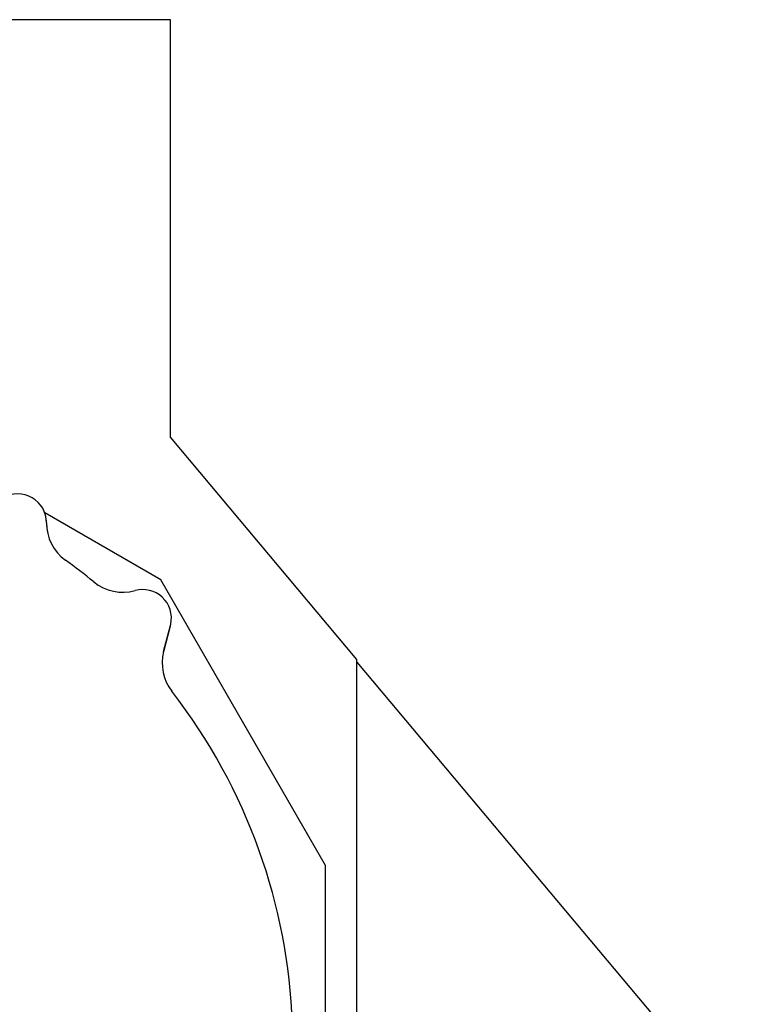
# Model space of a CAD drawing. Header units: millimetres. Extents: x 0 to 1189, y 0 to 841.
# Tile 9 of 106: x 163 to 195, y 279 to 322. Entities that reach past the tile are written whole.
import ezdxf

# ---------------------------------------------------------------- set-up
doc = ezdxf.new("R2010")
doc.units = ezdxf.units.MM
doc.header["$LTSCALE"] = 65.395
for name, color, linetype in [('32007_040000_TLKS_KS_V_ABL1038', 7, 'CONTINUOUS'), ('32007_042000_TLKS_KS_TL_V_ABL1039', 7, 'CONTINUOUS'), ('32007_725700_16_SIMPLE1_T1_X_PBL1050', 7, 'CONTINUOUS'), ('32007_725700_16_SIMPLE1_X_ABL1040', 7, 'CONTINUOUS'), ('32097_000000_TLKS_MARKETING_ABL1032', 7, 'CONTINUOUS'), ('32097_030000_TLKS_V_ABL1033', 7, 'CONTINUOUS'), ('32097_700000_TLKS_V_ABL1034', 7, 'CONTINUOUS'), ('32097_722000_01_SIMPLE1_T1_X_PBL1044', 7, 'CONTINUOUS'), ('32097_722000_01_SIMPLE1_X_ABL1043', 7, 'CONTINUOUS'), ('right_6_VBL1028', 7, 'CONTINUOUS')]:
    doc.layers.add(name, color=color, linetype=linetype)

# ---------------------------------------------------------------- blocks, each defined once
blk = doc.blocks.new('32097_722000_01_SIMPLE1_T1_X_PBL1044', base_point=(273.553, 286.91))
at = {"layer": '32097_722000_01_SIMPLE1_T1_X_PBL1044', "color": 7, "linetype": 'Continuous'}
for p, q in [((169.124, 321.972), (145.287, 321.972)), ((169.124, 303.792), (169.124, 321.972)), ((177.237, 294.124), (169.124, 303.792)), ((168.698, 297.584), (163.647, 300.501)), ((175.874, 285.155), (168.698, 297.584)), ((177.237, 267.055), (177.237, 294.124)), ((177.237, 294.007), (194.762, 273.122)), ((175.874, 271.04), (175.874, 285.155))]:
    blk.add_line(p, q, dxfattribs=at)
blk = doc.blocks.new('32097_722000_01_SIMPLE1_X_ABL1043', base_point=(273.553, 286.91))
at = {"layer": '32097_722000_01_SIMPLE1_T1_X_PBL1044'}
blk.add_blockref('32097_722000_01_SIMPLE1_T1_X_PBL1044', (273.553, 286.91), dxfattribs=at)
blk = doc.blocks.new('32097_700000_TLKS_V_ABL1034', base_point=(271.474, 265.472))
at = {"layer": '32097_722000_01_SIMPLE1_X_ABL1043'}
blk.add_blockref('32097_722000_01_SIMPLE1_X_ABL1043', (273.553, 286.91), dxfattribs=at)
blk = doc.blocks.new('32097_030000_TLKS_V_ABL1033', base_point=(293.349, 222.92))
at = {"layer": '32097_700000_TLKS_V_ABL1034'}
blk.add_blockref('32097_700000_TLKS_V_ABL1034', (271.474, 265.472), dxfattribs=at)
blk = doc.blocks.new('32007_725700_16_SIMPLE1_T1_X_PBL1050', base_point=(154.49, 298.972))
at = {"layer": '32007_725700_16_SIMPLE1_T1_X_PBL1050', "color": 7, "linetype": 'Continuous'}
for p, q in [((168.823, 294.464), (169.134, 295.661)), ((168.825, 294.474), (169.121, 295.593))]:
    blk.add_line(p, q, dxfattribs=at)
for centre, radius, start, end in [((162.473, 300.08), 1.25, 359.7126, 120.3075), ((149.349, 277.347), 25.1, 112.175, 37.8222), ((162.474, 300.076), 1.25, 359.7126, 15.9365), ((165.723, 300.064), 2, 179.7126, 234.195), ((165.724, 300.059), 2, 179.7126, 191.7115), ((149.349, 277.351), 26, 50.7993, 54.2124), ((167.046, 299.049), 2, 230.7993, 285.4297), ((167.911, 295.917), 1.25, 348.1982, 105.4584), ((167.819, 295.813), 1.32, 350.38, 351.4683), ((170.759, 293.962), 2, 165.4586, 217.7057)]:
    blk.add_arc(centre, radius, start, end, dxfattribs=at)
blk = doc.blocks.new('32007_725700_16_SIMPLE1_X_ABL1040', base_point=(141.336, 282.979))
at = {"layer": '32007_725700_16_SIMPLE1_T1_X_PBL1050'}
blk.add_blockref('32007_725700_16_SIMPLE1_T1_X_PBL1050', (154.49, 298.972), dxfattribs=at)
blk = doc.blocks.new('32007_042000_TLKS_KS_TL_V_ABL1039', base_point=(152.986, 256.885))
at = {"layer": '32007_725700_16_SIMPLE1_X_ABL1040'}
blk.add_blockref('32007_725700_16_SIMPLE1_X_ABL1040', (141.336, 282.979), dxfattribs=at)
blk = doc.blocks.new('32007_040000_TLKS_KS_V_ABL1038', base_point=(310.611, 224.442))
at = {"layer": '32007_042000_TLKS_KS_TL_V_ABL1039'}
blk.add_blockref('32007_042000_TLKS_KS_TL_V_ABL1039', (152.986, 256.885), dxfattribs=at)
blk = doc.blocks.new('32097_000000_TLKS_MARKETING_ABL1032', base_point=(307.899, 222.92))
at = {"layer": '32007_040000_TLKS_KS_V_ABL1038'}
blk.add_blockref('32007_040000_TLKS_KS_V_ABL1038', (310.611, 224.442), dxfattribs=at)
at = {"layer": '32097_030000_TLKS_V_ABL1033'}
blk.add_blockref('32097_030000_TLKS_V_ABL1033', (293.349, 222.92), dxfattribs=at)
blk = doc.blocks.new('RIGHT_6_VBL1028', base_point=(300.492, 222.92))
at = {"layer": '32097_000000_TLKS_MARKETING_ABL1032'}
blk.add_blockref('32097_000000_TLKS_MARKETING_ABL1032', (307.899, 222.92), dxfattribs=at)

msp = doc.modelspace()

# ---------------------------------------------------------------- block references
at = {"layer": 'right_6_VBL1028'}
msp.add_blockref('RIGHT_6_VBL1028', (300.492, 222.92038), dxfattribs=at)

doc.saveas('drawing.dxf')
